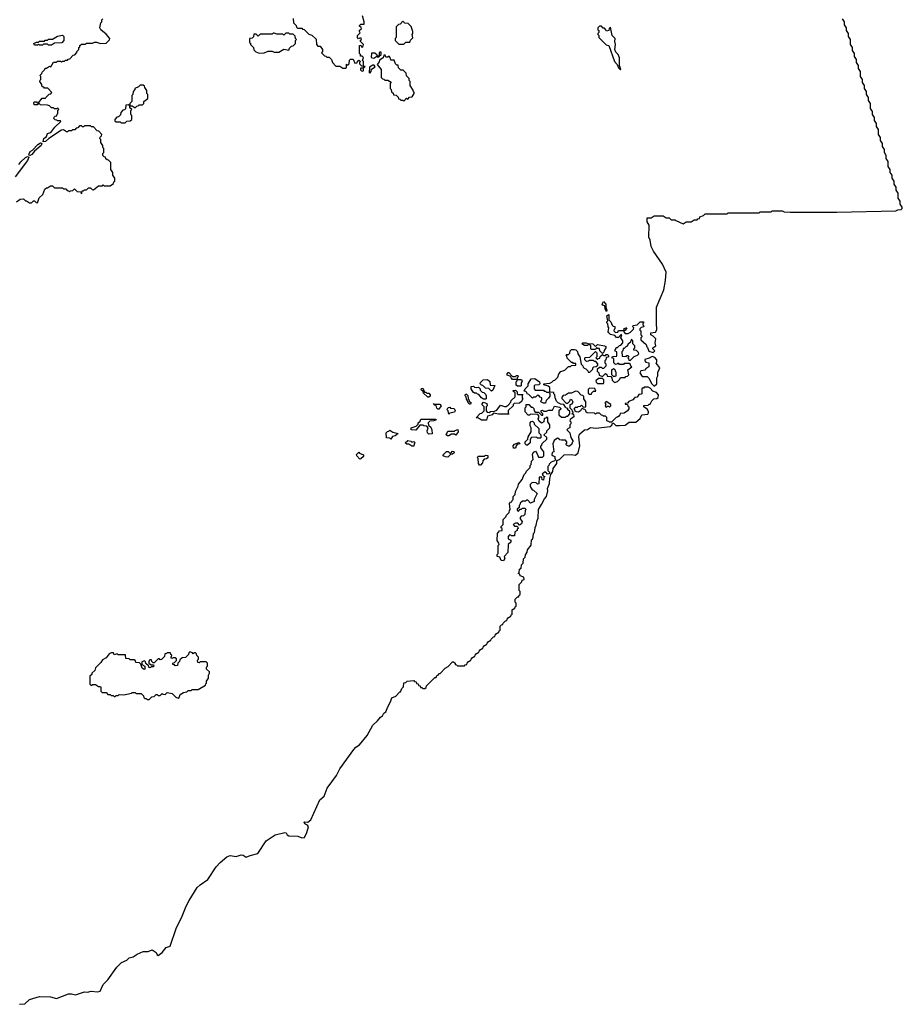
# Model space of a CAD drawing. Extents: x 2494118 to 2687960, y 757339 to 915227.
# Tile 221 of 256: x 2679117 to 2687960, y 817056 to 826925. Entities that reach past the tile are written whole.
import ezdxf

# ---------------------------------------------------------------- set-up
doc = ezdxf.new("R2010")
doc.units = 0

msp = doc.modelspace()

# ---------------------------------------------------------------- linework, layer by layer
at = {"layer": '0CON20XD'}
for points in [[(2682555, 826410), (2682560, 826415), (2682560, 826440), (2682580, 826455), (2682560, 826460), (2682560, 826505), (2682550, 826515), (2682560, 826545), (2682548.3, 826558.3), (2682530, 826560), (2682530, 826575), (2682520, 826585), (2682520, 826665), (2682535, 826670), (2682541.7, 826651.7), (2682555, 826650), (2682560, 826675), (2682530, 826705), (2682531.7, 826718.3), (2682540, 826725), (2682538.3, 826738.3), (2682525, 826740), (2682511.7, 826731.7), (2682500, 826745), (2682500, 826765), (2682528.3, 826791.7), (2682520, 826805), (2682520, 826820), (2682540, 826835), (2682538.3, 826848.3), (2682521.7, 826861.7), (2682521.7, 826868.3), (2682535, 826880), (2682568.3, 826881.7), (2682570, 826905), (2682550, 826965)], [(2679295, 825090), (2679311.7, 825138.3), (2679348.3, 825171.7), (2679370, 825225), (2679385, 825240), (2679395, 825240), (2679425, 825260), (2679445, 825260), (2679465, 825240), (2679545, 825240), (2679555, 825230), (2679578.3, 825228.3), (2679591.7, 825211.7), (2679605, 825210), (2679615, 825200), (2679625, 825210), (2679648.3, 825211.7), (2679665, 825230), (2679691.7, 825201.7), (2679728.3, 825198.3), (2679735, 825180), (2679741.7, 825208.3), (2679755, 825210), (2679765, 825220), (2679785, 825220), (2679805, 825240), (2679825, 825240), (2679841.7, 825221.7), (2679855, 825220), (2679905, 825260), (2679945, 825260), (2679955, 825270), (2679965, 825260), (2680025, 825260), (2680058.3, 825281.7), (2680061.7, 825298.3), (2680070, 825305), (2680070, 825335), (2680050, 825365), (2680050, 825395), (2680030, 825425), (2680030, 825495), (2680008.3, 825518.3), (2679995, 825520), (2679981.7, 825531.7), (2679978.3, 825548.3), (2679961.7, 825551.7), (2679950, 825565), (2679950, 825585), (2679960, 825595), (2679960, 825635), (2679950, 825645), (2679950, 825665), (2679930, 825695), (2679930, 825725), (2679920, 825735), (2679921.7, 825748.3), (2679938.3, 825761.7), (2679940, 825775), (2679908.3, 825808.3), (2679891.7, 825811.7), (2679855, 825850), (2679835, 825850), (2679825, 825860), (2679765, 825860), (2679755, 825850), (2679745, 825850), (2679735, 825860), (2679715, 825860), (2679698.3, 825841.7), (2679681.7, 825838.3), (2679668.3, 825821.7), (2679645, 825820), (2679635, 825810), (2679605, 825810), (2679595, 825800), (2679585, 825800), (2679555, 825820), (2679535, 825817.5), (2679410, 825735), (2679376.1, 825703.9), (2679351.7, 825701.7), (2679357.5, 825735), (2679386.4, 825753.6), (2679396.1, 825783.9), (2679430, 825795), (2679470.7, 825849.3), (2679530, 825905), (2679525, 825910), (2679495, 825910), (2679488.3, 825918.3), (2679471.7, 825921.7), (2679460, 825935), (2679461.7, 825948.3), (2679471.7, 825958.3), (2679488.3, 825961.7), (2679491.7, 825978.3), (2679500, 825985), (2679500, 826015), (2679510, 826025), (2679498.3, 826038.3), (2679485, 826030), (2679465, 826030), (2679455, 826040), (2679435, 826040), (2679415, 826060), (2679397, 826067), (2679325, 826070), (2679315, 826080), (2679305, 826080), (2679295, 826070), (2679261.7, 826071.7), (2679260, 826095), (2679265, 826100), (2679285, 826100), (2679291.7, 826091.7), (2679305, 826090), (2679341.7, 826138.3), (2679375, 826140), (2679380, 826145), (2679411.7, 826178.3), (2679428.3, 826181.7), (2679440, 826195), (2679398.3, 826238.3), (2679365, 826240), (2679358.3, 826248.3), (2679341.7, 826251.7), (2679340, 826275), (2679320, 826305), (2679321.7, 826318.3), (2679330, 826325), (2679330, 826355), (2679320, 826365), (2679340, 826385), (2679341.7, 826398.3), (2679370, 826425), (2679371.7, 826438.3), (2679385, 826440), (2679415, 826460), (2679428.3, 826451.7), (2679455, 826500), (2679485, 826500), (2679495, 826510), (2679525, 826510), (2679535, 826500), (2679545, 826510), (2679565, 826510), (2679575, 826520), (2679595, 826520), (2679601.7, 826528.3), (2679618.3, 826531.7), (2679651.7, 826568.3), (2679668.3, 826571.7), (2679690, 826595), (2679690, 826605), (2679710, 826625), (2679710, 826645), (2679718.3, 826651.7), (2679720, 826665), (2679735, 826680), (2679775, 826680), (2679785, 826690), (2679845, 826690), (2679865, 826700), (2679885, 826700), (2679925, 826687.5), (2679985, 826690), (2680018.3, 826721.7), (2680020, 826735), (2679985, 826780), (2679930, 826825), (2679920, 826845), (2679930, 826895), (2679940, 826905), (2679940, 826925), (2679950, 826935)], [(2681858.3, 826938.3), (2681860, 826895), (2681888.3, 826868.3), (2681891.7, 826851.7), (2681901.7, 826841.7), (2681945, 826840), (2681951.7, 826831.7), (2681968.3, 826828.3), (2682015, 826780), (2682045, 826770), (2682088.3, 826728.3), (2682090, 826675), (2682105, 826660), (2682128.3, 826658.3), (2682150, 826625), (2682150, 826605), (2682141.7, 826591.7), (2682171.7, 826561.7), (2682185, 826560), (2682195, 826550), (2682218.3, 826548.3), (2682240, 826525), (2682250, 826495), (2682285, 826460), (2682325, 826460), (2682355, 826440), (2682385, 826440), (2682390, 826445), (2682391.7, 826478.3), (2682405, 826470), (2682418.3, 826481.7), (2682420, 826520), (2682431.7, 826528.3), (2682458.3, 826528.3), (2682475, 826490), (2682498.3, 826491.7), (2682501.7, 826508.3), (2682515, 826520), (2682530, 826505), (2682520, 826495), (2682521.7, 826481.7), (2682541.7, 826461.7), (2682560, 826460), (2682560, 826440), (2682535, 826440), (2682530, 826435), (2682531.7, 826421.7), (2682541.7, 826411.7), (2682555, 826410)], [(2682965, 826680), (2682985, 826700), (2683025, 826700), (2683030, 826705), (2683031.7, 826718.3), (2683057, 826743), (2683050, 826775), (2683057.5, 826785), (2683057.5, 826805), (2683038.3, 826858.3), (2683008.3, 826888.3), (2682975, 826890), (2682955, 826910), (2682928.3, 826881.7), (2682911.7, 826878.3), (2682890, 826855), (2682890, 826745), (2682880, 826735), (2682880, 826715), (2682915, 826680), (2682965, 826680)], [(2684538.3, 823398.3), (2684578.3, 823411.7), (2684615, 823450), (2684635, 823450), (2684645, 823460), (2684688.3, 823461.7), (2684688.3, 823478.3), (2684665, 823480), (2684658.3, 823488.3), (2684645, 823490), (2684601.7, 823531.7), (2684600, 823555), (2684592.5, 823565), (2684595, 823570), (2684615, 823570), (2684628.3, 823581.7), (2684633, 823607), (2684645, 823620), (2684675, 823620), (2684690, 823615), (2684705, 823600), (2684710, 823575), (2684730, 823545), (2684741.7, 823471.7), (2684760, 823455), (2684761.7, 823441.7), (2684771.7, 823431.7), (2684790, 823425), (2684810, 823405), (2684811.7, 823391.7), (2684828.3, 823391.7), (2684858.3, 823421.7), (2684860, 823435), (2684870, 823445), (2684891.7, 823448.3), (2684908.3, 823461.7), (2684910, 823475), (2684888.3, 823498.3), (2684875, 823500), (2684865, 823510), (2684825, 823510), (2684817, 823503), (2684795, 823500), (2684780, 823515), (2684780, 823535), (2684785, 823540), (2684828.3, 823541.7), (2684885, 823600), (2684900, 823585), (2684900, 823545), (2684890, 823535), (2684905, 823520), (2684911.7, 823528.3), (2684928.3, 823531.7), (2684931.7, 823548.3), (2684955, 823570), (2684965, 823560), (2684985, 823560), (2684991.7, 823568.3), (2685005, 823570), (2685020, 823555), (2685008.3, 823541.7), (2684991.7, 823538.3), (2684990, 823515), (2684980, 823505), (2684980, 823485), (2684990, 823475), (2684988.3, 823451.7), (2684965, 823430), (2684955, 823430), (2684945, 823440), (2684925, 823440), (2684901.7, 823418.3), (2684901.7, 823401.7), (2684920, 823385), (2684921.7, 823361.7), (2684955, 823350), (2684985, 823380), (2684998.3, 823368.3), (2685001.7, 823351.7), (2685038.3, 823348.3), (2685050, 823335), (2685051.7, 823311.7), (2685075, 823290), (2685105, 823300), (2685128.3, 823321.7), (2685135, 823340), (2685185, 823340), (2685191.7, 823348.3), (2685208.3, 823351.7), (2685220, 823365), (2685210, 823415), (2685250, 823445), (2685241.7, 823451.7), (2685238.3, 823468.3), (2685225, 823480), (2685175, 823480), (2685165, 823470), (2685125, 823470), (2685118.3, 823478.3), (2685105, 823480), (2685098.3, 823471.7), (2685085, 823470), (2685070, 823485), (2685068.3, 823528.3), (2685050, 823535), (2685055, 823550), (2685098.3, 823551.7), (2685100, 823595), (2685081.7, 823601.7), (2685080, 823615), (2685088.3, 823621.7), (2685091.7, 823638.3), (2685105, 823640), (2685125, 823660), (2685138.3, 823661.7), (2685160, 823685), (2685160, 823705), (2685140, 823735), (2685150, 823765), (2685141.7, 823768.3), (2685115, 823740), (2685095, 823740), (2685078.3, 823758.3), (2685035, 823770), (2685020, 823785), (2685012.5, 823795), (2685020, 823835), (2685012.5, 823845), (2685010, 823875), (2685000, 823885), (2685000, 823895), (2685010, 823905), (2685000, 823955), (2685015, 823970), (2685020, 823965), (2685020, 823915), (2685040, 823895), (2685051.7, 823861.7), (2685061.7, 823851.7), (2685078.3, 823848.3), (2685080, 823825), (2685071.7, 823818.3), (2685070, 823805), (2685085, 823790), (2685108.3, 823791.7), (2685115, 823810), (2685170, 823810), (2685171.7, 823828.3), (2685195, 823837.5), (2685200, 823835), (2685185, 823810), (2685170, 823810), (2685170, 823795), (2685185, 823780), (2685215, 823780), (2685238.3, 823791.7), (2685268.3, 823821.7), (2685270, 823835), (2685260, 823845), (2685265, 823860), (2685302.5, 823867.5), (2685335, 823897.5), (2685365, 823897.5), (2685370, 823885), (2685361.7, 823878.3), (2685360, 823865), (2685368.3, 823858.3), (2685370, 823845), (2685345, 823840), (2685330, 823825), (2685331.7, 823811.7), (2685340, 823805), (2685340, 823765), (2685350, 823755), (2685350, 823745), (2685340, 823735), (2685340, 823715), (2685395, 823670), (2685400, 823645), (2685408.3, 823638.3), (2685421.7, 823601.7), (2685465, 823590), (2685480, 823605), (2685460, 823625), (2685460, 823635), (2685490, 823655), (2685482.5, 823685), (2685490, 823725), (2685465, 823753.3), (2685440, 823765), (2685440, 823785), (2685487.7, 823792.3), (2685502, 823815), (2685496.2, 823885), (2685497.1, 824045), (2685571.3, 824218.7), (2685587.7, 824312.3), (2685592.7, 824392.7), (2685556.7, 824475), (2685466.2, 824605), (2685445, 824650), (2685434.2, 824714.2), (2685420, 824745), (2685423.8, 824863.8), (2685405, 824900), (2685405, 824940), (2685445, 824940), (2685475, 824960), (2685565, 824960), (2685595, 824940), (2685625, 824940), (2685645, 824920), (2685685, 824920), (2685691.7, 824911.7), (2685765, 824880), (2685795, 824900), (2685845, 824900), (2685875, 824920), (2685905, 824920), (2685911.7, 824928.3), (2685928.3, 824931.7), (2685931.7, 824948.3), (2685968.3, 824961.7), (2685985, 824980), (2686205, 824980), (2686215, 824987.5), (2686525, 824990), (2686535, 825000), (2686645, 825000), (2686655, 825010), (2686755, 825010), (2686775, 825000), (2686835, 824996.7), (2687305, 824996.7), (2687895, 825010), (2687915, 825020), (2687948.3, 825021.7), (2687958.3, 825031.7), (2687960, 825045), (2687940, 825075), (2687940, 825105), (2687920, 825135), (2687920, 825185), (2687900, 825215), (2687900, 825245), (2687880, 825275), (2687880, 825305), (2687860, 825335), (2687860, 825365), (2687840, 825395), (2687840, 825425), (2687820, 825455), (2687820, 825505), (2687800, 825535), (2687800, 825565), (2687780, 825595), (2687780, 825625), (2687760, 825655), (2687760, 825685), (2687740, 825715), (2687740, 825745), (2687720, 825775), (2687720, 825825), (2687700, 825855), (2687700, 825885), (2687680, 825915), (2687680, 825945), (2687660, 825975), (2687660, 826005), (2687640, 826035), (2687640, 826085), (2687620, 826115), (2687620, 826145), (2687600, 826175), (2687600, 826205), (2687580, 826235), (2687580, 826265), (2687560, 826295), (2687560, 826325), (2687540, 826355), (2687540, 826405), (2687520, 826435), (2687520, 826465), (2687500, 826495), (2687500, 826525), (2687480, 826555), (2687480, 826585), (2687460, 826615), (2687460, 826645), (2687440, 826675), (2687440, 826725), (2687420, 826755), (2687420, 826785), (2687400, 826815), (2687400, 826845), (2687380, 826875), (2687380, 826905), (2687360, 826935)], [(2685135, 826422.5), (2685140, 826425), (2685125.4, 826465.4), (2685125, 826543.8), (2685113.1, 826575), (2685089.4, 826599.4), (2685078.8, 826625), (2685086.2, 826675), (2685078.8, 826705), (2685082.9, 826735), (2685052, 826765), (2685035, 826850), (2685023, 826837), (2685020, 826815), (2684995, 826810), (2684990, 826825), (2684975, 826840), (2684961.7, 826841.7), (2684945, 826860), (2684925, 826860), (2684910, 826845), (2684910, 826825), (2684920, 826815), (2684920, 826795), (2684910, 826785), (2684910, 826775), (2684920, 826765), (2684920, 826745), (2684991.7, 826671.7), (2685020, 826665), (2685076.4, 826506.4), (2685102.5, 826475), (2685115, 826442.5), (2685135, 826422.5)], [(2679435, 826670), (2679405, 826670), (2679395, 826680), (2679355, 826680), (2679345, 826670), (2679315, 826670), (2679305, 826680), (2679295, 826670), (2679265, 826670), (2679260, 826685), (2679285, 826700), (2679305, 826700), (2679315, 826710), (2679365, 826710), (2679371.7, 826718.3), (2679395, 826720), (2679405, 826730), (2679445, 826730), (2679495, 826760), (2679545, 826770), (2679560, 826755), (2679560, 826715), (2679538.3, 826691.7), (2679465, 826690), (2679435, 826670)], [(2681515, 826590), (2681565, 826592.5), (2681605, 826610), (2681645, 826610), (2681665, 826600), (2681715, 826600), (2681765, 826630), (2681815, 826620), (2681821.7, 826638.3), (2681841.7, 826658.3), (2681858.3, 826661.7), (2681880, 826685), (2681880, 826715), (2681890, 826725), (2681880, 826735), (2681878.3, 826758.3), (2681858.3, 826778.3), (2681825, 826780), (2681815, 826790), (2681785, 826790), (2681765, 826770), (2681755, 826780), (2681695, 826780), (2681665, 826790), (2681655, 826790), (2681645, 826780), (2681525, 826780), (2681505, 826760), (2681485, 826780), (2681461.7, 826778.3), (2681458.3, 826751.7), (2681445, 826740), (2681420, 826735), (2681420, 826695), (2681428.3, 826688.3), (2681430, 826675), (2681460, 826645), (2681461.7, 826621.7), (2681481.7, 826601.7), (2681515, 826590)], [(2682665, 826540), (2682695, 826560), (2682705, 826550), (2682718.3, 826551.7), (2682720, 826560), (2682740, 826575), (2682738.3, 826598.3), (2682725, 826600), (2682720, 826595), (2682720, 826560), (2682700, 826560), (2682698.3, 826568.3), (2682675, 826590), (2682641.7, 826588.3), (2682640, 826545), (2682665, 826540)], [(2682965, 826110), (2682991.7, 826138.3), (2683005, 826130), (2683021.7, 826148.3), (2683048.3, 826151.7), (2683070, 826185), (2683068.3, 826198.3), (2683061.7, 826201.7), (2683058.3, 826218.3), (2683030, 826265), (2683030, 826305), (2683020, 826315), (2683020, 826335), (2682993, 826363), (2682988.3, 826388.3), (2682958.3, 826418.3), (2682935, 826420), (2682911.7, 826441.7), (2682908.3, 826468.3), (2682895, 826470), (2682881.7, 826481.7), (2682868.3, 826518.3), (2682835, 826520), (2682830, 826545), (2682818.3, 826558.3), (2682805, 826550), (2682785, 826550), (2682778.3, 826568.3), (2682765, 826570), (2682758.3, 826541.7), (2682721.7, 826518.3), (2682718.3, 826501.7), (2682700, 826475), (2682740, 826425), (2682740, 826345), (2682751.7, 826331.7), (2682765, 826330), (2682775, 826320), (2682805, 826320), (2682838.3, 826298.3), (2682830, 826285), (2682830, 826235), (2682840, 826225), (2682841.7, 826201.7), (2682858.3, 826188.3), (2682861.7, 826171.7), (2682888.3, 826168.3), (2682908.3, 826148.3), (2682911.7, 826131.7), (2682925, 826130), (2682935, 826120), (2682955, 826120), (2682965, 826110)], [(2682625, 826390), (2682640, 826405), (2682641.7, 826428.3), (2682678.3, 826451.7), (2682668.3, 826468.3), (2682655, 826470), (2682621.7, 826448.3), (2682620, 826395), (2682625, 826390)], [(2680175, 825890), (2680191.7, 825908.3), (2680225, 825910), (2680240, 825925), (2680240, 825965), (2680230, 825975), (2680230, 826015), (2680240, 826025), (2680221.7, 826041.7), (2680220, 826060), (2680245, 826060), (2680275, 826040), (2680291.7, 826058.3), (2680305, 826060), (2680315, 826070), (2680348.3, 826071.7), (2680360, 826085), (2680360, 826105), (2680400, 826135), (2680400, 826175), (2680390, 826185), (2680390, 826215), (2680370, 826245), (2680368.3, 826258.3), (2680355, 826270), (2680325, 826270), (2680308.3, 826251.7), (2680270, 826235), (2680270, 826225), (2680252.5, 826205), (2680250, 826175), (2680240, 826165), (2680240, 826105), (2680220, 826085), (2680220, 826060), (2680205, 826070), (2680181.7, 826068.3), (2680178.3, 826031.7), (2680168.3, 826021.7), (2680151.7, 826018.3), (2680130, 825995), (2680128.3, 825971.7), (2680108.3, 825951.7), (2680091.7, 825948.3), (2680070, 825925), (2680071.7, 825911.7), (2680085, 825900), (2680125, 825900), (2680135, 825890), (2680175, 825890)], [(2679215, 825560), (2679207.5, 825575), (2679223.3, 825605), (2679243.9, 825616.1), (2679297.5, 825675), (2679325, 825690), (2679338.3, 825688.3), (2679332.5, 825665), (2679263.8, 825606.2), (2679237.5, 825572.5), (2679215, 825560)], [(2679107.5, 825475), (2679128.3, 825501.7), (2679175, 825542.5), (2679195, 825552.5), (2679207.5, 825547.5), (2679196.1, 825513.9), (2679071.7, 825348.3)], [(2679085, 825100), (2679123, 825127), (2679155, 825130), (2679175, 825110), (2679185, 825110), (2679215, 825090), (2679235, 825090), (2679255, 825110), (2679265, 825110), (2679281.7, 825091.7), (2679295, 825090)], [(2684995, 824000), (2684983.3, 824025), (2684978.3, 824058.3), (2684960, 824065), (2684952.5, 824075), (2684965, 824100), (2684990, 824075), (2684990, 824045), (2685000, 824015), (2684995, 824000)], [(2685235, 823510), (2685275, 823550), (2685308.3, 823561.7), (2685320, 823575), (2685318.3, 823588.3), (2685298.3, 823608.3), (2685271.7, 823611.7), (2685270, 823625), (2685280, 823635), (2685280, 823655), (2685260, 823675), (2685260, 823705), (2685245, 823720), (2685238.3, 823691.7), (2685211.7, 823668.3), (2685205, 823650), (2685195, 823650), (2685175, 823630), (2685161.7, 823628.3), (2685160, 823605), (2685150, 823595), (2685151.7, 823551.7), (2685195, 823550), (2685201.7, 823558.3), (2685215, 823560), (2685220, 823545), (2685210, 823535), (2685218.3, 823528.3), (2685221.7, 823511.7), (2685235, 823510)], [(2684955, 823580), (2684930, 823605), (2684925, 823630), (2684905, 823630), (2684895, 823640), (2684885, 823620), (2684845, 823620), (2684840, 823625), (2684840, 823655), (2684828.3, 823668.3), (2684815, 823670), (2684805, 823660), (2684775, 823660), (2684750, 823675), (2684760, 823685), (2684793.9, 823686.1), (2684808.3, 823678.3), (2684860, 823675), (2684885, 823650), (2684905, 823670), (2684977, 823657), (2684988.3, 823648.3), (2684990, 823635), (2684971.7, 823608.3), (2684968.3, 823591.7), (2684955, 823580)], [(2685475, 823250), (2685500, 823275), (2685500, 823335), (2685510, 823355), (2685510, 823395), (2685518.3, 823401.7), (2685530, 823435), (2685493, 823483), (2685500, 823495), (2685500, 823515), (2685480, 823540), (2685455, 823550), (2685425, 823532.5), (2685381.7, 823518.3), (2685380, 823505), (2685391.7, 823491.7), (2685420, 823485), (2685420, 823445), (2685391.7, 823428.3), (2685385, 823412.5), (2685340, 823405), (2685330, 823385), (2685355, 823350), (2685405, 823350), (2685425, 823330), (2685447.5, 823277.5), (2685475, 823250)], [(2683310, 820355), (2683315, 820370), (2683328.3, 820371.7), (2683380, 820425), (2683408.3, 820441.7), (2683455, 820487.5), (2683465, 820490), (2683480, 820475), (2683481.7, 820461.7), (2683495, 820460), (2683505, 820450), (2683575, 820450), (2683581.7, 820458.3), (2683598.3, 820461.7), (2683600, 820475), (2683611.7, 820488.3), (2683625, 820500), (2683638.3, 820501.7), (2683640, 820515), (2683651.7, 820528.3), (2683665, 820540), (2683678.3, 820541.7), (2683680, 820555), (2683691.7, 820568.3), (2683705, 820580), (2683718.3, 820581.7), (2683720, 820595), (2683731.7, 820608.3), (2683745, 820620), (2683758.3, 820621.7), (2683760, 820635), (2683771.7, 820648.3), (2683785, 820660), (2683798.3, 820661.7), (2683800, 820675), (2683811.7, 820688.3), (2683825, 820700), (2683838.3, 820701.7), (2683840, 820715), (2683865, 820740), (2683878.3, 820741.7), (2683880, 820755), (2683891.7, 820768.3), (2683905, 820780), (2683918.3, 820781.7), (2683921.7, 820798.3), (2683930, 820805), (2683930, 820845), (2683945, 820860), (2683958.3, 820861.7), (2683960, 820875), (2683985, 820900), (2683998.3, 820901.7), (2684000, 820915), (2684011.7, 820928.3), (2684025, 820940), (2684038.3, 820941.7), (2684041.7, 820958.3), (2684050, 820965), (2684051.7, 821008.3), (2684065, 821020), (2684078.3, 821021.7), (2684081.7, 821038.3), (2684090, 821045), (2684090, 821075), (2684080, 821085), (2684080, 821115), (2684105, 821140), (2684118.3, 821141.7), (2684121.7, 821158.3), (2684130, 821165), (2684130, 821195), (2684120, 821205), (2684120, 821265), (2684148.3, 821291.7), (2684151.7, 821308.3), (2684170, 821315), (2684168.3, 821338.3), (2684131.7, 821351.7), (2684128.3, 821368.3), (2684110, 821375), (2684120, 821385), (2684125, 821416.7), (2684142.5, 821427.5), (2684145, 821460), (2684161.7, 821478.3), (2684165, 821520), (2684181.7, 821538.3), (2684185, 821560), (2684202.5, 821587.5), (2684205, 821610), (2684242.5, 821657.5), (2684245, 821710), (2684253.6, 821716.4), (2684261.2, 821738.8), (2684264.5, 821775), (2684274.3, 821785.7), (2684278.8, 821805), (2684280, 821835), (2684293, 821857), (2684300.8, 821905), (2684313.1, 821926.9), (2684313.8, 822015), (2684346.7, 822065), (2684375, 822122.5), (2684394, 822146), (2684408.3, 822201.7), (2684406.7, 822225), (2684423.8, 822276.2), (2684427.5, 822325), (2684440, 822365), (2684460, 822395), (2684463.3, 822425), (2684497.5, 822475), (2684500, 822505), (2684525, 822517.5), (2684572.5, 822565), (2684643.9, 822566.1), (2684685, 822560), (2684713.3, 822585), (2684730, 822655), (2684718.8, 822745), (2684725, 822770), (2684776.4, 822813.6), (2684805, 822817.1), (2684835, 822835.8), (2684888.7, 822831.3), (2685033, 822847), (2685048.3, 822861.7), (2685055, 822880), (2685065, 822880), (2685088.3, 822858.3), (2685125, 822856.2), (2685185, 822861.2), (2685225, 822890), (2685290.4, 822889.5), (2685335, 822927.5), (2685350, 822965), (2685409.6, 822970.5), (2685418.8, 822985), (2685417.7, 822997.7), (2685402.5, 823022.5), (2685370, 823045), (2685371.7, 823058.3), (2685415, 823060), (2685425, 823070), (2685435, 823070), (2685450, 823105), (2685470, 823125), (2685501.7, 823128.3), (2685513, 823137), (2685517.5, 823165), (2685498.3, 823188.3), (2685461.7, 823201.7), (2685435, 823230), (2685415, 823240), (2685375, 823240), (2685368.3, 823231.7), (2685355, 823230), (2685350, 823225), (2685350, 823175), (2685345, 823170), (2685321.7, 823168.3), (2685305, 823140), (2685281.7, 823138.3), (2685260, 823115), (2685221.7, 823098.3), (2685208.3, 823081.7), (2685181.7, 823078.3), (2685185, 823070), (2685208.3, 823068.3), (2685211.7, 823051.7), (2685220, 823045), (2685220, 823025), (2685207.5, 823005), (2685175, 822980), (2685131.7, 822978.3), (2685130, 822965), (2685118.3, 822951.7), (2685105, 822940), (2685091.7, 822938.3), (2685045, 822890), (2685025, 822890), (2685018.3, 822898.3), (2685005, 822900), (2685000, 822905), (2684998.3, 822938.3), (2684985, 822950), (2684965, 822950), (2684958.3, 822958.3), (2684945, 822960), (2684925, 822980), (2684895, 822980), (2684885, 822970), (2684875, 822980), (2684803, 822983), (2684791.7, 822991.7), (2684788.3, 823008.3), (2684778.3, 823018.3), (2684765, 823020), (2684755, 823030), (2684741.7, 823018.3), (2684736.4, 823003.6), (2684715, 822992.5), (2684693, 822993), (2684681.7, 823001.7), (2684678.3, 823018.3), (2684670, 823025), (2684685, 823040), (2684705, 823040), (2684711.7, 823048.3), (2684735, 823050), (2684745, 823060), (2684765, 823040), (2684790, 823045), (2684790, 823095), (2684770, 823125), (2684768.3, 823148.3), (2684758.3, 823158.3), (2684741.7, 823161.7), (2684708.3, 823198.3), (2684685, 823200), (2684647, 823183), (2684615, 823180), (2684585, 823160), (2684561.7, 823158.3), (2684548.3, 823141.7), (2684548.3, 823128.3), (2684591.7, 823081.7), (2684608.3, 823081.7), (2684628.3, 823101.7), (2684635, 823120), (2684650, 823115), (2684657.5, 823095), (2684648.3, 823071.7), (2684630, 823065), (2684630, 823035), (2684650, 823015), (2684651.7, 823001.7), (2684660, 822995), (2684658.3, 822981.7), (2684650, 822975), (2684665, 822970), (2684670, 822945), (2684631.7, 822918.3), (2684630, 822905), (2684640, 822895), (2684640, 822875), (2684630, 822865), (2684630, 822835), (2684611.7, 822828.3), (2684600, 822815), (2684630, 822785), (2684638.3, 822738.3), (2684660, 822705), (2684660, 822695), (2684651.7, 822688.3), (2684648.3, 822671.7), (2684625, 822650), (2684615, 822650), (2684595, 822660), (2684590, 822675), (2684598.3, 822681.7), (2684600, 822695), (2684585, 822710), (2684545, 822710), (2684530, 822715), (2684518.3, 822728.3), (2684505, 822730), (2684471.7, 822708.3), (2684460, 822675), (2684470, 822595), (2684451.7, 822588.3), (2684450, 822565), (2684461.7, 822551.7), (2684480, 822545), (2684480, 822525), (2684490, 822515), (2684477, 822503), (2684441.7, 822488.3), (2684421.7, 822468.3), (2684420, 822455), (2684410, 822445), (2684410, 822405), (2684415, 822400), (2684430, 822385), (2684418.3, 822371.7), (2684405, 822370), (2684388.3, 822388.3), (2684375, 822390), (2684351.7, 822368.3), (2684361.7, 822351.7), (2684380, 822345), (2684370, 822335), (2684365, 822310), (2684351.7, 822311.7), (2684348.3, 822338.3), (2684321.7, 822338.3), (2684318.3, 822271.7), (2684305, 822270), (2684292.5, 822282.5), (2684262.5, 822287.5), (2684247.5, 822282.5), (2684230, 822265), (2684230, 822245), (2684251.7, 822211.7), (2684265, 822210), (2684300, 822175), (2684270, 822115), (2684270, 822095), (2684235, 822080), (2684208.3, 822108.3), (2684195, 822110), (2684185, 822100), (2684155, 822100), (2684131.7, 822078.3), (2684128.3, 822061.7), (2684120, 822055), (2684120, 822035), (2684101.7, 822018.3), (2684100, 822005), (2684115, 822000), (2684131.7, 822018.3), (2684145, 822020), (2684155, 822030), (2684178.3, 822028.3), (2684190, 822015), (2684180, 822005), (2684176.7, 821965), (2684165, 821952.5), (2684141.7, 821948.3), (2684130, 821935), (2684131.7, 821921.7), (2684150, 821895), (2684145, 821872.5), (2684125, 821860), (2684108.3, 821878.3), (2684085, 821880), (2684060, 821865), (2684075, 821850), (2684098.3, 821848.3), (2684108.3, 821838.3), (2684110, 821825), (2684101.7, 821818.3), (2684100, 821805), (2684078.3, 821791.7), (2684075, 821752.5), (2684045, 821750), (2684038.3, 821758.3), (2684025, 821760), (2684010, 821745), (2684011.7, 821721.7), (2684037, 821707), (2684036.7, 821686.7), (2684010, 821665), (2684006.2, 821585), (2683970, 821545), (2683977.5, 821525), (2683965, 821500), (2683940, 821505), (2683928.3, 821538.3), (2683900, 821545), (2683900, 821565), (2683910, 821575), (2683912.5, 821655), (2683920, 821665), (2683918.3, 821678.3), (2683900, 821705), (2683903.3, 821775), (2683925, 821800), (2683950, 821805), (2683950, 821825), (2683941.7, 821831.7), (2683940, 821845), (2683960, 821865), (2683960, 821915), (2683988.3, 821941.7), (2683995, 821960), (2684020, 821985), (2684023, 822007), (2684030, 822015), (2684024.2, 822075), (2684035, 822087.5), (2684048.3, 822091.7), (2684050, 822105), (2684060, 822115), (2684062.5, 822145), (2684080, 822165), (2684083.3, 822195), (2684093.3, 822216.7), (2684111.7, 822248.3), (2684115, 822270), (2684152.5, 822317.5), (2684172.5, 822365), (2684188.3, 822381.7), (2684195, 822400), (2684230, 822435), (2684230, 822455), (2684240, 822465), (2684245, 822500), (2684260, 822515), (2684254.3, 822565.7), (2684265, 822590), (2684285, 822600), (2684303.3, 822573.3), (2684315, 822540), (2684355, 822540), (2684368.3, 822551.7), (2684370, 822595), (2684340, 822635), (2684340, 822655), (2684348.3, 822661.7), (2684351.7, 822678.3), (2684398.3, 822721.7), (2684398.3, 822738.3), (2684370, 822765), (2684398.3, 822791.7), (2684400, 822805), (2684430, 822835), (2684430, 822865), (2684410, 822895), (2684408.3, 822938.3), (2684395, 822940), (2684388.3, 822931.7), (2684371.7, 822928.3), (2684370, 822895), (2684345, 822880), (2684320, 822905), (2684312.5, 822925), (2684320, 822935), (2684320, 822955), (2684308.3, 822968.3), (2684235, 822970), (2684225, 822960), (2684211.7, 822961.7), (2684180, 822995), (2684180, 823035), (2684190, 823045), (2684191.7, 823068.3), (2684218.3, 823068.3), (2684241.7, 823041.7), (2684255, 823040), (2684268.3, 823028.3), (2684270, 823005), (2684281.7, 822991.7), (2684315, 822990), (2684345, 822960), (2684358.3, 822961.7), (2684360, 822975), (2684341.7, 822991.7), (2684341.7, 823008.3), (2684355, 823010), (2684365, 823000), (2684395, 823000), (2684415, 823010), (2684455, 823010), (2684475, 823050), (2684525, 823040), (2684538.3, 823028.3), (2684538.3, 823021.7), (2684520, 823005), (2684520, 822965), (2684545, 822940), (2684585, 822940), (2684595, 822950), (2684608.3, 822951.7), (2684630, 822975), (2684628.3, 822998.3), (2684610, 823015), (2684608.3, 823028.3), (2684595, 823030), (2684585, 823040), (2684568.3, 823068.3), (2684535, 823070), (2684528.3, 823078.3), (2684515, 823080), (2684495, 823100), (2684482.5, 823135), (2684480, 823165), (2684470, 823175), (2684468.3, 823188.3), (2684435, 823190), (2684430, 823195), (2684428.3, 823238.3), (2684411.7, 823251.7), (2684370, 823265), (2684370, 823275), (2684427, 823283), (2684448.3, 823291.7), (2684465, 823310), (2684478.3, 823311.7), (2684508.3, 823341.7), (2684520, 823375), (2684538.3, 823398.3)], [(2685085, 823350), (2685065, 823350), (2685050, 823365), (2685050, 823415), (2685065, 823430), (2685078.3, 823418.3), (2685081.7, 823401.7), (2685090, 823395), (2685090, 823355), (2685085, 823350)], [(2683845, 823200), (2683818.3, 823228.3), (2683785, 823230), (2683758.3, 823258.3), (2683745, 823260), (2683730, 823275), (2683735, 823290), (2683760, 823315), (2683805, 823320), (2683827, 823297), (2683831.7, 823261.7), (2683878.3, 823258.3), (2683858.3, 823211.7), (2683845, 823200)], [(2684135, 823250), (2684105, 823250), (2684091.7, 823261.7), (2684090, 823295), (2684100, 823305), (2684100, 823320), (2684055, 823320), (2684040, 823335), (2684038.3, 823348.3), (2684001.7, 823361.7), (2684000, 823375), (2684011.7, 823388.3), (2684018.3, 823388.3), (2684055, 823350), (2684085, 823350), (2684095, 823360), (2684108.3, 823358.3), (2684110, 823345), (2684100, 823335), (2684100, 823320), (2684145, 823320), (2684150, 823295), (2684140, 823285), (2684140, 823255), (2684135, 823250)], [(2684385, 823080), (2684365, 823080), (2684340, 823095), (2684341.7, 823108.3), (2684350, 823115), (2684350, 823135), (2684331.7, 823141.7), (2684318.3, 823158.3), (2684305, 823160), (2684285, 823140), (2684265, 823140), (2684255, 823130), (2684218.3, 823168.3), (2684200, 823175), (2684198.3, 823188.3), (2684188.3, 823198.3), (2684171.7, 823201.7), (2684180, 823225), (2684210, 823255), (2684210, 823275), (2684240, 823325), (2684277, 823327), (2684326.2, 823296.2), (2684330, 823275), (2684320, 823265), (2684278.3, 823261.7), (2684270, 823255), (2684270, 823225), (2684281.7, 823211.7), (2684365, 823210), (2684371.7, 823201.7), (2684385, 823200), (2684395, 823190), (2684415, 823190), (2684428.3, 823178.3), (2684427, 823153), (2684415, 823130), (2684391.7, 823108.3), (2684385, 823080)], [(2684965, 823280), (2684970, 823285), (2684970, 823315), (2684955, 823330), (2684915, 823330), (2684890, 823305), (2684891.7, 823291.7), (2684905, 823280), (2684965, 823280)], [(2683215, 823140), (2683205, 823140), (2683161.7, 823181.7), (2683158.3, 823198.3), (2683140, 823215), (2683141.7, 823228.3), (2683155, 823230), (2683160, 823225), (2683171.7, 823191.7), (2683185, 823190), (2683195, 823180), (2683215, 823180), (2683230, 823165), (2683228.3, 823151.7), (2683215, 823140)], [(2683785, 823120), (2683765, 823120), (2683743.6, 823133.6), (2683718.3, 823168.3), (2683705, 823170), (2683695, 823180), (2683675, 823180), (2683661.7, 823191.7), (2683640, 823225), (2683641.7, 823248.3), (2683665, 823250), (2683675, 823240), (2683695, 823237.5), (2683715, 823240), (2683730, 823225), (2683731.7, 823211.7), (2683751.7, 823191.7), (2683768.3, 823188.3), (2683785, 823170), (2683790, 823155), (2683790, 823125), (2683785, 823120)], [(2683795, 822910), (2683745, 822910), (2683715, 822930), (2683690, 822935), (2683731.7, 822978.3), (2683748.3, 822981.7), (2683770, 823005), (2683770, 823045), (2683750, 823065), (2683750, 823075), (2683765, 823090), (2683798.3, 823078.3), (2683800, 823055), (2683790, 823045), (2683790, 823005), (2683801.7, 822991.7), (2683821.7, 822988.3), (2683835, 822997.5), (2683875, 823000), (2683898.3, 823011.7), (2683935, 823060), (2683975, 823047.5), (2683991.7, 823048.3), (2684010, 823060), (2684038.3, 823091.7), (2684041.7, 823108.3), (2684080, 823145), (2684080, 823185), (2684061.7, 823201.7), (2684061.7, 823208.3), (2684085, 823210), (2684100, 823195), (2684100, 823175), (2684108.3, 823168.3), (2684158.3, 823168.3), (2684150, 823155), (2684150, 823135), (2684160, 823125), (2684151.7, 823118.3), (2684148.3, 823101.7), (2684125, 823080), (2684071.7, 823078.3), (2684061.7, 823068.3), (2684060, 823055), (2684011.7, 823008.3), (2684010, 822985), (2684018.3, 822971.7), (2683915, 822970), (2683865, 822980), (2683850, 822965), (2683805, 822950), (2683795, 822910)], [(2684845, 823170), (2684850, 823185), (2684865, 823200), (2684888.3, 823201.7), (2684878.3, 823228.3), (2684825, 823230), (2684811.7, 823218.3), (2684811.7, 823181.7), (2684825, 823170), (2684845, 823170)], [(2683625, 823070), (2683610, 823085), (2683610, 823095), (2683593, 823123), (2683590, 823145), (2683580, 823155), (2683585, 823170), (2683595, 823170), (2683608.3, 823158.3), (2683610, 823125), (2683618.3, 823118.3), (2683621.7, 823101.7), (2683640, 823085), (2683635, 823072.5), (2683625, 823070)], [(2683315, 823020), (2683305, 823020), (2683295, 823030), (2683288.3, 823058.3), (2683275, 823060), (2683261.7, 823078.3), (2683270, 823070), (2683325, 823070), (2683340, 823055), (2683315, 823020)], [(2683415, 822970), (2683410, 823005), (2683400, 823015), (2683401.7, 823028.3), (2683411.7, 823038.3), (2683425, 823040), (2683435, 823030), (2683466.4, 823026.4), (2683475, 823020), (2683480, 823005), (2683475, 822990), (2683428.3, 822981.7), (2683415, 822970)], [(2685025, 823040), (2685040, 823055), (2685038.3, 823068.3), (2684991.7, 823098.3), (2684980, 823085), (2684990, 823075), (2684981.7, 823051.7), (2684995, 823040), (2685005, 823050), (2685015, 823050), (2685025, 823040)], [(2683215, 822770), (2683203, 822783), (2683200, 822805), (2683210, 822835), (2683195, 822850), (2683165, 822852.5), (2683155, 822860), (2683125, 822860), (2683085, 822810), (2683040, 822815), (2683040, 822835), (2683088.3, 822851.7), (2683108.3, 822871.7), (2683110, 822885), (2683128.3, 822901.7), (2683135, 822920), (2683285, 822920), (2683290, 822915), (2683265, 822902.5), (2683225, 822900), (2683210, 822885), (2683211.7, 822861.7), (2683235, 822840), (2683247.5, 822815), (2683250, 822775), (2683245, 822772.5), (2683215, 822770)], [(2682835, 822720), (2682825, 822730), (2682793, 822733), (2682790, 822785), (2682801.7, 822798.3), (2682815, 822800), (2682825, 822810), (2682855, 822790), (2682908.3, 822778.3), (2682880, 822755), (2682851.7, 822748.3), (2682835, 822720)], [(2683415, 822752.5), (2683403, 822753), (2683390, 822765), (2683405, 822800), (2683475, 822800), (2683481.7, 822808.3), (2683508.3, 822818.3), (2683510, 822795), (2683488.3, 822761.7), (2683475, 822770), (2683445, 822770), (2683415, 822752.5)], [(2684205, 822660), (2684195, 822660), (2684180, 822675), (2684180, 822695), (2684208.3, 822721.7), (2684210, 822745), (2684240, 822795), (2684240, 822835), (2684230, 822855), (2684230, 822885), (2684241.7, 822898.3), (2684255, 822900), (2684270, 822885), (2684271.7, 822871.7), (2684318.3, 822828.3), (2684320, 822785), (2684340, 822765), (2684340, 822735), (2684335, 822730), (2684305, 822730), (2684295, 822740), (2684241.7, 822738.3), (2684230, 822715), (2684230, 822685), (2684205, 822660)], [(2683065, 822650), (2683045, 822650), (2683015, 822670), (2682995, 822670), (2682980, 822685), (2683005, 822707.5), (2683035, 822700), (2683045, 822690), (2683067.5, 822697.5), (2683080, 822685), (2683070, 822675), (2683065, 822650)], [(2684085, 822630), (2684065, 822630), (2684060, 822655), (2684075, 822670), (2684117, 822687), (2684130, 822675), (2684101.7, 822668.3), (2684090, 822655), (2684085, 822630)], [(2682525, 822520), (2682493.3, 822555), (2682493, 822567), (2682515, 822590), (2682521.7, 822581.7), (2682560, 822565), (2682560, 822545), (2682535, 822522.5), (2682525, 822520)], [(2683405, 822540), (2683383, 822543), (2683360, 822555), (2683360, 822565), (2683391.7, 822598.3), (2683408.3, 822598.3), (2683425, 822580), (2683438.3, 822581.7), (2683455, 822600), (2683468.3, 822598.3), (2683470, 822585), (2683455, 822570), (2683431.7, 822568.3), (2683405, 822540)], [(2683735, 822460), (2683725, 822460), (2683712.5, 822475), (2683710, 822525), (2683700, 822535), (2683715, 822550), (2683775, 822550), (2683785, 822560), (2683808.3, 822558.3), (2683808.3, 822531.7), (2683795, 822522.5), (2683771.7, 822518.3), (2683758.3, 822501.7), (2683755, 822482.5), (2683735, 822460)], [(2680415, 820110), (2680441.7, 820138.3), (2680465, 820140), (2680485, 820160), (2680495, 820160), (2680505, 820150), (2680525, 820150), (2680545, 820170), (2680553, 820163), (2680575, 820160), (2680595, 820180), (2680645, 820172.5), (2680682.5, 820135), (2680706.4, 820123.6), (2680715, 820130), (2680725, 820160), (2680758.3, 820181.7), (2680791.7, 820188.3), (2680805, 820200), (2680835, 820200), (2680845, 820210), (2680905, 820210), (2680980, 820255), (2680981.7, 820268.3), (2680990, 820275), (2680990, 820295), (2681010, 820325), (2681010, 820355), (2681020, 820375), (2681018.3, 820388.3), (2680990, 820415), (2680990, 820435), (2681000, 820445), (2681000, 820475), (2680985, 820490), (2680925, 820490), (2680915, 820480), (2680901.7, 820481.7), (2680900, 820505), (2680910, 820515), (2680910, 820535), (2680891.7, 820551.7), (2680888.3, 820568.3), (2680878.3, 820578.3), (2680865, 820580), (2680855, 820570), (2680848.3, 820578.3), (2680821.7, 820588.3), (2680811.7, 820578.3), (2680808.3, 820561.7), (2680778.3, 820531.7), (2680745, 820530), (2680721.7, 820508.3), (2680718.3, 820491.7), (2680700, 820475), (2680698.3, 820451.7), (2680675, 820450), (2680668.3, 820458.3), (2680651.7, 820461.7), (2680650, 820475), (2680668.3, 820481.7), (2680688.3, 820501.7), (2680688.3, 820518.3), (2680675, 820530), (2680655, 820530), (2680641.7, 820521.7), (2680630, 820535), (2680638.3, 820541.7), (2680640, 820555), (2680631.7, 820561.7), (2680628.3, 820578.3), (2680595, 820580), (2680588.3, 820571.7), (2680571.7, 820568.3), (2680568.3, 820541.7), (2680538.3, 820511.7), (2680525, 820510), (2680518.3, 820518.3), (2680505, 820520), (2680465, 820480), (2680455, 820480), (2680441.7, 820491.7), (2680438.3, 820508.3), (2680421.7, 820508.3), (2680410, 820495), (2680410, 820475), (2680435, 820460), (2680458.3, 820458.3), (2680460, 820445), (2680455, 820440), (2680435, 820440), (2680428.3, 820431.7), (2680415, 820430), (2680408.3, 820448.3), (2680381.7, 820471.7), (2680378.3, 820488.3), (2680368.3, 820498.3), (2680341.7, 820488.3), (2680341.7, 820461.7), (2680370, 820445), (2680370, 820415), (2680365, 820410), (2680342.5, 820425), (2680330, 820465), (2680318.3, 820478.3), (2680281.7, 820481.7), (2680278.3, 820498.3), (2680265, 820510), (2680225, 820510), (2680215, 820520), (2680181.7, 820521.7), (2680178.3, 820558.3), (2680105, 820560), (2680095, 820570), (2680065, 820560), (2680058.3, 820578.3), (2680035, 820580), (2680015, 820570), (2679983, 820527), (2679945, 820507.5), (2679929.3, 820480.7), (2679903.6, 820456.4), (2679875, 820430), (2679868.3, 820401.7), (2679840, 820375), (2679838.3, 820361.7), (2679820, 820345), (2679820, 820265), (2679831.7, 820251.7), (2679845, 820260), (2679875, 820260), (2679905, 820240), (2679925, 820240), (2679930, 820235), (2679930, 820195), (2679941.7, 820181.7), (2679985, 820180), (2680001.7, 820161.7), (2680025, 820160), (2680035, 820150), (2680055, 820150), (2680065, 820140), (2680075, 820140), (2680085, 820150), (2680105, 820150), (2680115, 820160), (2680161.7, 820158.3), (2680237, 820173), (2680245, 820180), (2680275, 820180), (2680285, 820170), (2680335, 820170), (2680358.3, 820148.3), (2680361.7, 820131.7), (2680371.7, 820121.7), (2680385, 820120), (2680395, 820110), (2680415, 820110)], [(2679115, 817055.7), (2679168.3, 817061.7), (2679216.7, 817105), (2679315.3, 817135.3), (2679425, 817131.8), (2679485, 817113.5), (2679605, 817161.8), (2679635, 817161.4), (2679675, 817150), (2679765, 817181.4), (2679795, 817178), (2679833.7, 817186.3), (2679895, 817181.2), (2679924.1, 817185.9), (2679955, 817255.5), (2680000.3, 817299.7), (2680091.9, 817428.1), (2680137.8, 817475), (2680190.9, 817499.1), (2680215, 817521.9), (2680255, 817531.5), (2680295, 817559.5), (2680355, 817584.5), (2680403.9, 817586.1), (2680445, 817601.4), (2680484.3, 817575), (2680493.1, 817553.1), (2680505, 817545.6), (2680545.8, 817575), (2680583.8, 817625), (2680625, 817638.1), (2680688, 817825), (2680738.7, 817921.3), (2680785, 818040), (2680815, 818096.9), (2680895.4, 818225), (2680925, 818254.6), (2681001.8, 818308.2), (2681085, 818434.5), (2681125, 818478.2), (2681190.8, 818535), (2681225, 818548.2), (2681285, 818536.7), (2681335, 818554.3), (2681355, 818550), (2681385, 818531.1), (2681425, 818548.9), (2681501.8, 818568.2), (2681585, 818695.5), (2681675, 818755.4), (2681775, 818777.3), (2681786, 818775), (2681796, 818755), (2681815, 818745.6), (2681905, 818742.5), (2681945.4, 818725.4), (2681971.4, 818728.6), (2681995, 818776.7), (2682009.4, 818835), (2682001.7, 818851.7), (2681972.5, 818865), (2681968.3, 818881.7), (2681975, 818886.2), (2682005, 818880.8), (2682033.3, 818905), (2682124.7, 819105), (2682166.6, 819143.4), (2682196.9, 819223.1), (2682289.5, 819350.5), (2682325, 819415.6), (2682465, 819608.6), (2682485, 819632), (2682521.9, 819658.1), (2682598.9, 819751.1), (2682655, 819853.3), (2682702.5, 819897.5), (2682732.5, 819935), (2682753.3, 819946.7), (2682765, 819972.5), (2682784.3, 819985.7), (2682805, 820037.5), (2682833.4, 820086.6), (2682845, 820128.8), (2682884.5, 820145.5), (2682925, 820186.2), (2682932.5, 820187.5), (2682945, 820220), (2682961.7, 820238.3), (2682965, 820277.5), (2682985, 820280), (2683000, 820295), (2683065, 820300), (2683071.7, 820291.7), (2683088.3, 820288.3), (2683091.7, 820271.7), (2683108.3, 820268.3), (2683111.7, 820251.7), (2683128.3, 820248.3), (2683131.7, 820231.7), (2683145, 820230), (2683155, 820220), (2683175, 820220), (2683188.3, 820231.7), (2683191.7, 820248.3), (2683275, 820330), (2683288.3, 820331.7), (2683295, 820350), (2683310, 820355)]]:
    msp.add_lwpolyline(points, dxfattribs=at)

doc.saveas('drawing.dxf')
